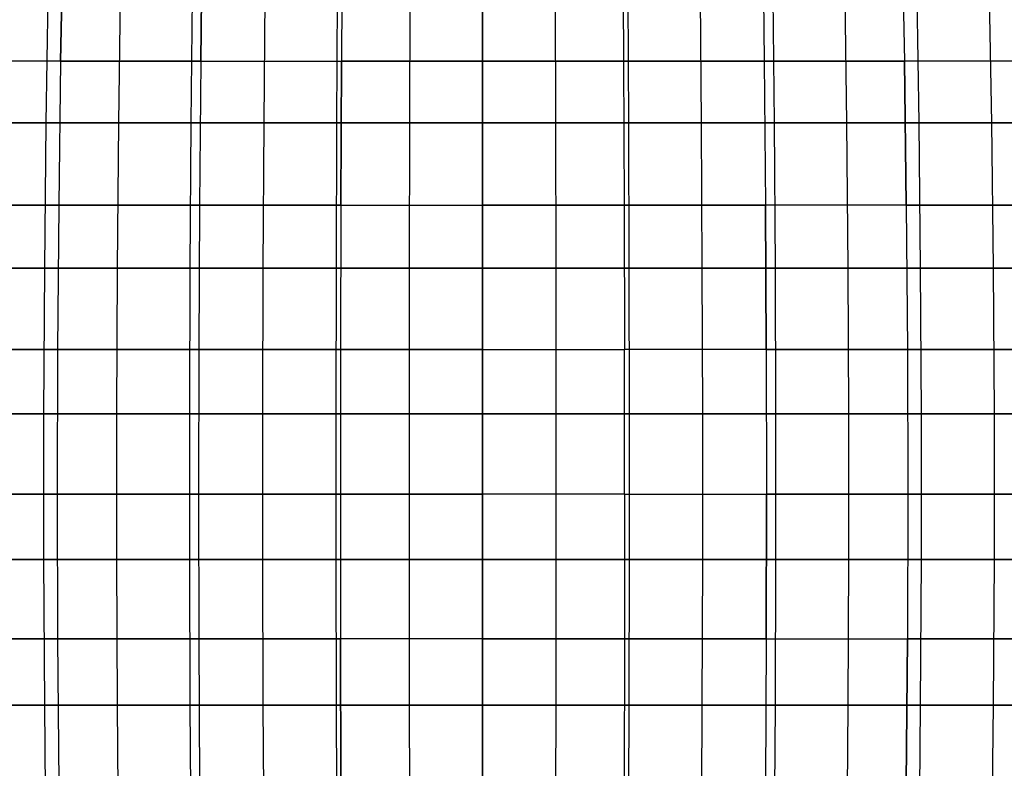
# Model space of a CAD drawing. Extents: x -125 to 125, y -143 to 0.
# Tile 107 of 241: x -8 to 9, y -88 to -75. Entities that reach past the tile are written whole.
import ezdxf

# ---------------------------------------------------------------- set-up
doc = ezdxf.new("R2010")
doc.units = 0
doc.header["$LTSCALE"] = 25.4
doc.layers.get('0').update_dxf_attribs({"linetype": 'CONTINUOUS'})

# ---------------------------------------------------------------- blocks, each defined once
blk = doc.blocks.new('NL2500026672_STL')
at = {"color": 0}
for p, q in [((-7.226, -73.067, 54.889), (-7.274, -75.535, 55.251)), ((-7.226, -73.067, 54.889), (-7.274, -75.535, 55.251)), ((-7.274, -75.535, -55.251), (-7.226, -73.067, -54.889)), ((-7.274, -75.535, -55.251), (-7.226, -73.067, -54.889)), ((-4.857, -75.535, 55.516), (-4.825, -73.067, 55.151)), ((-4.857, -75.535, 55.516), (-4.825, -73.067, 55.151)), ((-4.825, -73.067, -55.151), (-4.857, -75.535, -55.516)), ((-4.825, -73.067, -55.151), (-4.857, -75.535, -55.516)), ((-2.415, -73.067, 55.309), (-2.431, -75.535, 55.675)), ((-2.415, -73.067, -55.309), (-2.431, -75.535, -55.675)), ((-2.415, -73.067, -55.309), (-2.431, -75.535, -55.675)), ((-2.415, -73.067, 55.309), (-2.431, -75.535, 55.675)), ((0, -73.067, 55.362), (0, -75.535, 55.728)), ((0, -73.067, -55.362), (0, -75.535, -55.728)), ((0, -73.067, -55.362), (0, -75.535, -55.728)), ((0, -73.067, 55.362), (0, -75.535, 55.728)), ((2.415, -73.067, 55.309), (2.431, -75.535, 55.675)), ((2.415, -73.067, 55.309), (2.431, -75.535, 55.675)), ((2.415, -73.067, -55.309), (2.431, -75.535, -55.675)), ((2.415, -73.067, -55.309), (2.431, -75.535, -55.675)), ((4.825, -73.067, 55.151), (4.857, -75.535, 55.516)), ((4.825, -73.067, 55.151), (4.857, -75.535, 55.516)), ((4.825, -73.067, -55.151), (4.857, -75.535, -55.516)), ((4.825, -73.067, -55.151), (4.857, -75.535, -55.516)), ((7.226, -73.067, 54.889), (7.274, -75.535, 55.251)), ((7.226, -73.067, 54.889), (7.274, -75.535, 55.251)), ((7.226, -73.067, -54.889), (7.274, -75.535, -55.251)), ((7.226, -73.067, -54.889), (7.274, -75.535, -55.251)), ((-7.489, -74.103, -58.881), (-7.529, -76.597, -59.194)), ((-7.489, -74.103, -58.881), (-7.529, -76.597, -59.194)), ((-6.246, -74.103, 59.026), (-6.279, -76.597, 59.339)), ((-6.246, -74.103, 59.026), (-6.279, -76.597, 59.339)), ((-5, -74.103, -59.144), (-5.027, -76.597, -59.458)), ((-5, -74.103, -59.144), (-5.027, -76.597, -59.458)), ((-3.752, -74.103, 59.236), (-3.772, -76.597, 59.551)), ((-3.752, -74.103, 59.236), (-3.772, -76.597, 59.551)), ((-2.502, -74.103, -59.302), (-2.515, -76.597, -59.617)), ((-2.502, -74.103, -59.302), (-2.515, -76.597, -59.617)), ((-1.251, -74.103, 59.342), (-1.258, -76.597, 59.657)), ((-1.251, -74.103, 59.342), (-1.258, -76.597, 59.657)), ((0, -76.597, -59.67), (0, -74.103, -59.355)), ((0, -76.597, -59.67), (0, -74.103, -59.355)), ((1.251, -74.103, 59.342), (1.258, -76.597, 59.657)), ((1.251, -74.103, 59.342), (1.258, -76.597, 59.657)), ((2.502, -74.103, -59.302), (2.515, -76.597, -59.617)), ((2.502, -74.103, -59.302), (2.515, -76.597, -59.617)), ((3.752, -74.103, 59.236), (3.772, -76.597, 59.551)), ((3.752, -74.103, 59.236), (3.772, -76.597, 59.551)), ((5, -74.103, -59.144), (5.027, -76.597, -59.458)), ((5, -74.103, -59.144), (5.027, -76.597, -59.458)), ((6.246, -74.103, 59.026), (6.279, -76.597, 59.339)), ((6.246, -74.103, 59.026), (6.279, -76.597, 59.339)), ((7.529, -76.597, -59.194), (7.489, -74.103, -58.881)), ((7.529, -76.597, -59.194), (7.489, -74.103, -58.881)), ((8.729, -74.103, 58.71), (8.775, -76.597, 59.022)), ((8.729, -74.103, 58.71), (8.775, -76.597, 59.022)), ((-7.274, -75.535, 55.251), (-9.677, -75.535, 54.881)), ((-7.274, -75.535, 55.251), (-9.677, -75.535, 54.881)), ((-7.274, -75.535, -55.251), (-9.677, -75.535, -54.881)), ((-7.274, -75.535, -55.251), (-9.677, -75.535, -54.881)), ((-7.274, -75.535, 55.251), (-7.308, -78.016, 55.51)), ((-7.274, -75.535, 55.251), (-7.308, -78.016, 55.51)), ((-7.274, -75.535, -55.251), (-7.308, -78.016, -55.51)), ((-7.274, -75.535, -55.251), (-7.308, -78.016, -55.51)), ((-4.857, -75.535, 55.516), (-7.274, -75.535, 55.251)), ((-4.857, -75.535, 55.516), (-7.274, -75.535, 55.251)), ((-7.274, -75.535, -55.251), (-4.857, -75.535, -55.516)), ((-7.274, -75.535, -55.251), (-4.857, -75.535, -55.516)), ((-4.857, -75.535, 55.516), (-4.88, -78.016, 55.775)), ((-4.857, -75.535, 55.516), (-4.88, -78.016, 55.775)), ((-4.857, -75.535, -55.516), (-4.88, -78.016, -55.775)), ((-4.857, -75.535, -55.516), (-4.88, -78.016, -55.775)), ((-4.857, -75.535, 55.516), (-2.431, -75.535, 55.675)), ((-4.857, -75.535, 55.516), (-2.431, -75.535, 55.675)), ((-4.857, -75.535, -55.516), (-2.431, -75.535, -55.675)), ((-4.857, -75.535, -55.516), (-2.431, -75.535, -55.675)), ((-2.442, -78.016, 55.935), (-2.431, -75.535, 55.675)), ((-2.442, -78.016, 55.935), (-2.431, -75.535, 55.675)), ((-2.431, -75.535, -55.675), (-2.442, -78.016, -55.935)), ((-2.431, -75.535, -55.675), (-2.442, -78.016, -55.935)), ((0, -75.535, 55.728), (-2.431, -75.535, 55.675)), ((-2.431, -75.535, -55.675), (0, -75.535, -55.728)), ((-2.431, -75.535, -55.675), (0, -75.535, -55.728)), ((0, -75.535, 55.728), (-2.431, -75.535, 55.675)), ((2.431, -75.535, 55.675), (0, -75.535, 55.728)), ((0, -75.535, 55.728), (0, -78.016, 55.988)), ((0, -75.535, -55.728), (2.431, -75.535, -55.675)), ((0, -75.535, -55.728), (0, -78.016, -55.988)), ((0, -75.535, 55.728), (0, -78.016, 55.988)), ((2.431, -75.535, 55.675), (0, -75.535, 55.728)), ((0, -75.535, -55.728), (0, -78.016, -55.988)), ((0, -75.535, -55.728), (2.431, -75.535, -55.675)), ((4.857, -75.535, 55.516), (2.431, -75.535, 55.675)), ((2.431, -75.535, 55.675), (2.442, -78.016, 55.935)), ((4.857, -75.535, 55.516), (2.431, -75.535, 55.675)), ((2.431, -75.535, -55.675), (4.857, -75.535, -55.516)), ((2.431, -75.535, -55.675), (2.442, -78.016, -55.935)), ((2.431, -75.535, 55.675), (2.442, -78.016, 55.935)), ((2.431, -75.535, -55.675), (4.857, -75.535, -55.516)), ((2.431, -75.535, -55.675), (2.442, -78.016, -55.935)), ((7.274, -75.535, 55.251), (4.857, -75.535, 55.516)), ((4.857, -75.535, 55.516), (4.88, -78.016, 55.775)), ((7.274, -75.535, 55.251), (4.857, -75.535, 55.516)), ((4.857, -75.535, 55.516), (4.88, -78.016, 55.775)), ((4.857, -75.535, -55.516), (7.274, -75.535, -55.251)), ((4.857, -75.535, -55.516), (4.88, -78.016, -55.775)), ((4.857, -75.535, -55.516), (7.274, -75.535, -55.251)), ((4.857, -75.535, -55.516), (4.88, -78.016, -55.775)), ((9.677, -75.535, 54.881), (7.274, -75.535, 55.251)), ((7.274, -75.535, 55.251), (7.308, -78.016, 55.51)), ((9.677, -75.535, 54.881), (7.274, -75.535, 55.251)), ((7.274, -75.535, 55.251), (7.308, -78.016, 55.51)), ((9.677, -75.535, -54.881), (7.274, -75.535, -55.251)), ((7.308, -78.016, -55.51), (7.274, -75.535, -55.251)), ((9.677, -75.535, -54.881), (7.274, -75.535, -55.251)), ((7.308, -78.016, -55.51), (7.274, -75.535, -55.251)), ((-7.529, -76.597, -59.194), (-10.017, -76.597, -58.824)), ((-7.529, -76.597, -59.194), (-10.017, -76.597, -58.824)), ((-8.775, -76.597, 59.022), (-6.279, -76.597, 59.339)), ((-8.775, -76.597, 59.022), (-6.279, -76.597, 59.339)), ((-7.529, -76.597, -59.194), (-7.555, -79.101, -59.403)), ((-7.529, -76.597, -59.194), (-7.555, -79.101, -59.403)), ((-5.027, -76.597, -59.458), (-7.529, -76.597, -59.194)), ((-5.027, -76.597, -59.458), (-7.529, -76.597, -59.194)), ((-6.279, -76.597, 59.339), (-6.301, -79.101, 59.549)), ((-6.279, -76.597, 59.339), (-6.301, -79.101, 59.549)), ((-6.279, -76.597, 59.339), (-3.772, -76.597, 59.551)), ((-6.279, -76.597, 59.339), (-3.772, -76.597, 59.551)), ((-5.027, -76.597, -59.458), (-5.044, -79.101, -59.668)), ((-5.027, -76.597, -59.458), (-5.044, -79.101, -59.668)), ((-2.515, -76.597, -59.617), (-5.027, -76.597, -59.458)), ((-2.515, -76.597, -59.617), (-5.027, -76.597, -59.458)), ((-3.772, -76.597, 59.551), (-3.785, -79.101, 59.761)), ((-3.772, -76.597, 59.551), (-3.785, -79.101, 59.761)), ((-3.772, -76.597, 59.551), (-1.258, -76.597, 59.657)), ((-3.772, -76.597, 59.551), (-1.258, -76.597, 59.657)), ((-2.515, -76.597, -59.617), (-2.524, -79.101, -59.828)), ((-2.515, -76.597, -59.617), (-2.524, -79.101, -59.828)), ((0, -76.597, -59.67), (-2.515, -76.597, -59.617)), ((0, -76.597, -59.67), (-2.515, -76.597, -59.617)), ((-1.258, -76.597, 59.657), (-1.262, -79.101, 59.868)), ((-1.258, -76.597, 59.657), (-1.262, -79.101, 59.868)), ((-1.258, -76.597, 59.657), (1.258, -76.597, 59.657)), ((-1.258, -76.597, 59.657), (1.258, -76.597, 59.657)), ((2.515, -76.597, -59.617), (0, -76.597, -59.67)), ((2.515, -76.597, -59.617), (0, -76.597, -59.67)), ((0, -79.101, -59.881), (0, -76.597, -59.67)), ((0, -79.101, -59.881), (0, -76.597, -59.67)), ((1.258, -76.597, 59.657), (3.772, -76.597, 59.551)), ((1.258, -76.597, 59.657), (3.772, -76.597, 59.551)), ((1.258, -76.597, 59.657), (1.262, -79.101, 59.868)), ((1.258, -76.597, 59.657), (1.262, -79.101, 59.868)), ((2.515, -76.597, -59.617), (2.524, -79.101, -59.828)), ((5.027, -76.597, -59.458), (2.515, -76.597, -59.617)), ((5.027, -76.597, -59.458), (2.515, -76.597, -59.617)), ((2.515, -76.597, -59.617), (2.524, -79.101, -59.828)), ((3.772, -76.597, 59.551), (6.279, -76.597, 59.339)), ((3.772, -76.597, 59.551), (6.279, -76.597, 59.339)), ((3.772, -76.597, 59.551), (3.785, -79.101, 59.761)), ((3.772, -76.597, 59.551), (3.785, -79.101, 59.761)), ((5.027, -76.597, -59.458), (5.044, -79.101, -59.668)), ((7.529, -76.597, -59.194), (5.027, -76.597, -59.458)), ((7.529, -76.597, -59.194), (5.027, -76.597, -59.458)), ((5.027, -76.597, -59.458), (5.044, -79.101, -59.668)), ((6.279, -76.597, 59.339), (8.775, -76.597, 59.022)), ((6.279, -76.597, 59.339), (8.775, -76.597, 59.022)), ((6.279, -76.597, 59.339), (6.301, -79.101, 59.549)), ((6.279, -76.597, 59.339), (6.301, -79.101, 59.549)), ((10.017, -76.597, -58.824), (7.529, -76.597, -59.194)), ((10.017, -76.597, -58.824), (7.529, -76.597, -59.194)), ((7.555, -79.101, -59.403), (7.529, -76.597, -59.194)), ((7.555, -79.101, -59.403), (7.529, -76.597, -59.194)), ((8.775, -76.597, 59.022), (11.255, -76.597, 58.599)), ((8.775, -76.597, 59.022), (11.255, -76.597, 58.599)), ((8.775, -76.597, 59.022), (8.806, -79.101, 59.23)), ((8.775, -76.597, 59.022), (8.806, -79.101, 59.23)), ((-7.308, -78.016, 55.51), (-9.722, -78.016, 55.138)), ((-7.308, -78.016, 55.51), (-9.722, -78.016, 55.138)), ((-9.722, -78.016, -55.138), (-7.308, -78.016, -55.51)), ((-9.722, -78.016, -55.138), (-7.308, -78.016, -55.51)), ((-7.308, -78.016, 55.51), (-7.328, -80.506, 55.664)), ((-7.308, -78.016, 55.51), (-7.328, -80.506, 55.664)), ((-7.308, -78.016, -55.51), (-7.328, -80.506, -55.664)), ((-7.308, -78.016, -55.51), (-7.328, -80.506, -55.664)), ((-4.88, -78.016, 55.775), (-7.308, -78.016, 55.51)), ((-4.88, -78.016, 55.775), (-7.308, -78.016, 55.51)), ((-7.308, -78.016, -55.51), (-4.88, -78.016, -55.775)), ((-7.308, -78.016, -55.51), (-4.88, -78.016, -55.775)), ((-4.88, -78.016, 55.775), (-4.893, -80.506, 55.931)), ((-4.88, -78.016, 55.775), (-4.893, -80.506, 55.931)), ((-4.88, -78.016, -55.775), (-4.893, -80.506, -55.931)), ((-4.88, -78.016, -55.775), (-4.893, -80.506, -55.931)), ((-2.442, -78.016, 55.935), (-4.88, -78.016, 55.775)), ((-2.442, -78.016, 55.935), (-4.88, -78.016, 55.775)), ((-4.88, -78.016, -55.775), (-2.442, -78.016, -55.935)), ((-4.88, -78.016, -55.775), (-2.442, -78.016, -55.935)), ((-2.442, -78.016, 55.935), (-2.449, -80.506, 56.091)), ((-2.442, -78.016, 55.935), (-2.449, -80.506, 56.091)), ((-2.442, -78.016, -55.935), (-2.449, -80.506, -56.091)), ((-2.442, -78.016, -55.935), (-2.449, -80.506, -56.091)), ((-2.442, -78.016, 55.935), (0, -78.016, 55.988)), ((-2.442, -78.016, 55.935), (0, -78.016, 55.988)), ((-2.442, -78.016, -55.935), (0, -78.016, -55.988)), ((-2.442, -78.016, -55.935), (0, -78.016, -55.988)), ((0, -80.506, 56.144), (0, -78.016, 55.988)), ((2.442, -78.016, 55.935), (0, -78.016, 55.988)), ((0, -80.506, 56.144), (0, -78.016, 55.988)), ((0, -78.016, -55.988), (2.442, -78.016, -55.935)), ((0, -78.016, -55.988), (0, -80.506, -56.144)), ((2.442, -78.016, 55.935), (0, -78.016, 55.988)), ((0, -78.016, -55.988), (2.442, -78.016, -55.935)), ((0, -78.016, -55.988), (0, -80.506, -56.144)), ((4.88, -78.016, 55.775), (2.442, -78.016, 55.935)), ((2.442, -78.016, 55.935), (2.449, -80.506, 56.091)), ((2.442, -78.016, -55.935), (4.88, -78.016, -55.775)), ((2.442, -78.016, -55.935), (2.449, -80.506, -56.091)), ((2.442, -78.016, -55.935), (4.88, -78.016, -55.775)), ((2.442, -78.016, -55.935), (2.449, -80.506, -56.091)), ((2.442, -78.016, 55.935), (2.449, -80.506, 56.091)), ((4.88, -78.016, 55.775), (2.442, -78.016, 55.935)), ((7.308, -78.016, 55.51), (4.88, -78.016, 55.775)), ((4.88, -78.016, 55.775), (4.893, -80.506, 55.931)), ((7.308, -78.016, 55.51), (4.88, -78.016, 55.775)), ((7.308, -78.016, -55.51), (4.88, -78.016, -55.775)), ((4.893, -80.506, -55.931), (4.88, -78.016, -55.775)), ((7.308, -78.016, -55.51), (4.88, -78.016, -55.775)), ((4.893, -80.506, -55.931), (4.88, -78.016, -55.775)), ((4.88, -78.016, 55.775), (4.893, -80.506, 55.931)), ((9.722, -78.016, 55.138), (7.308, -78.016, 55.51)), ((7.308, -78.016, 55.51), (7.328, -80.506, 55.664)), ((9.722, -78.016, 55.138), (7.308, -78.016, 55.51)), ((7.308, -78.016, 55.51), (7.328, -80.506, 55.664)), ((7.308, -78.016, -55.51), (9.722, -78.016, -55.138)), ((7.308, -78.016, -55.51), (7.328, -80.506, -55.664)), ((7.308, -78.016, -55.51), (9.722, -78.016, -55.138)), ((7.308, -78.016, -55.51), (7.328, -80.506, -55.664)), ((-7.555, -79.101, -59.403), (-10.053, -79.101, -59.031)), ((-7.555, -79.101, -59.403), (-10.053, -79.101, -59.031)), ((-8.806, -79.101, 59.23), (-6.301, -79.101, 59.549)), ((-8.806, -79.101, 59.23), (-6.301, -79.101, 59.549)), ((-7.555, -79.101, -59.403), (-7.569, -81.612, -59.507)), ((-7.555, -79.101, -59.403), (-7.569, -81.612, -59.507)), ((-5.044, -79.101, -59.668), (-7.555, -79.101, -59.403)), ((-5.044, -79.101, -59.668), (-7.555, -79.101, -59.403)), ((-6.301, -79.101, 59.549), (-6.312, -81.612, 59.654)), ((-6.301, -79.101, 59.549), (-6.312, -81.612, 59.654)), ((-6.301, -79.101, 59.549), (-3.785, -79.101, 59.761)), ((-6.301, -79.101, 59.549), (-3.785, -79.101, 59.761)), ((-5.044, -79.101, -59.668), (-5.053, -81.612, -59.773)), ((-5.044, -79.101, -59.668), (-5.053, -81.612, -59.773)), ((-2.524, -79.101, -59.828), (-5.044, -79.101, -59.668)), ((-2.524, -79.101, -59.828), (-5.044, -79.101, -59.668)), ((-3.785, -79.101, 59.761), (-3.792, -81.612, 59.867)), ((-3.785, -79.101, 59.761), (-3.792, -81.612, 59.867)), ((-3.785, -79.101, 59.761), (-1.262, -79.101, 59.868)), ((-3.785, -79.101, 59.761), (-1.262, -79.101, 59.868)), ((-2.524, -79.101, -59.828), (-2.529, -81.612, -59.933)), ((-2.524, -79.101, -59.828), (-2.529, -81.612, -59.933)), ((0, -79.101, -59.881), (-2.524, -79.101, -59.828)), ((0, -79.101, -59.881), (-2.524, -79.101, -59.828)), ((-1.262, -79.101, 59.868), (-1.265, -81.612, 59.973)), ((-1.262, -79.101, 59.868), (-1.265, -81.612, 59.973)), ((-1.262, -79.101, 59.868), (1.262, -79.101, 59.868)), ((-1.262, -79.101, 59.868), (1.262, -79.101, 59.868)), ((2.524, -79.101, -59.828), (0, -79.101, -59.881)), ((2.524, -79.101, -59.828), (0, -79.101, -59.881)), ((0, -81.612, -59.987), (0, -79.101, -59.881)), ((0, -81.612, -59.987), (0, -79.101, -59.881)), ((1.262, -79.101, 59.868), (3.785, -79.101, 59.761)), ((1.262, -79.101, 59.868), (3.785, -79.101, 59.761)), ((1.262, -79.101, 59.868), (1.265, -81.612, 59.973)), ((1.262, -79.101, 59.868), (1.265, -81.612, 59.973)), ((2.524, -79.101, -59.828), (2.529, -81.612, -59.933)), ((5.044, -79.101, -59.668), (2.524, -79.101, -59.828)), ((5.044, -79.101, -59.668), (2.524, -79.101, -59.828)), ((2.524, -79.101, -59.828), (2.529, -81.612, -59.933)), ((3.785, -79.101, 59.761), (6.301, -79.101, 59.549)), ((3.785, -79.101, 59.761), (6.301, -79.101, 59.549)), ((3.785, -79.101, 59.761), (3.792, -81.612, 59.867)), ((3.785, -79.101, 59.761), (3.792, -81.612, 59.867)), ((5.044, -79.101, -59.668), (5.053, -81.612, -59.773)), ((7.555, -79.101, -59.403), (5.044, -79.101, -59.668)), ((7.555, -79.101, -59.403), (5.044, -79.101, -59.668)), ((5.044, -79.101, -59.668), (5.053, -81.612, -59.773)), ((6.301, -79.101, 59.549), (8.806, -79.101, 59.23)), ((6.301, -79.101, 59.549), (8.806, -79.101, 59.23)), ((6.301, -79.101, 59.549), (6.312, -81.612, 59.654)), ((6.301, -79.101, 59.549), (6.312, -81.612, 59.654)), ((10.053, -79.101, -59.031), (7.555, -79.101, -59.403)), ((10.053, -79.101, -59.031), (7.555, -79.101, -59.403)), ((7.569, -81.612, -59.507), (7.555, -79.101, -59.403)), ((7.569, -81.612, -59.507), (7.555, -79.101, -59.403)), ((8.806, -79.101, 59.23), (11.295, -79.101, 58.806)), ((8.806, -79.101, 59.23), (11.295, -79.101, 58.806)), ((8.806, -79.101, 59.23), (8.821, -81.612, 59.335)), ((8.806, -79.101, 59.23), (8.821, -81.612, 59.335)), ((-7.328, -80.506, 55.664), (-9.749, -80.506, 55.291)), ((-9.749, -80.506, -55.291), (-7.328, -80.506, -55.664)), ((-9.749, -80.506, -55.291), (-7.328, -80.506, -55.664)), ((-7.328, -80.506, 55.664), (-9.749, -80.506, 55.291)), ((-7.328, -80.506, 55.664), (-7.335, -83, 55.714)), ((-7.328, -80.506, -55.664), (-7.335, -83, -55.714)), ((-7.328, -80.506, -55.664), (-7.335, -83, -55.714)), ((-7.328, -80.506, 55.664), (-7.335, -83, 55.714)), ((-4.893, -80.506, 55.931), (-7.328, -80.506, 55.664)), ((-4.893, -80.506, 55.931), (-7.328, -80.506, 55.664)), ((-7.328, -80.506, -55.664), (-4.893, -80.506, -55.931)), ((-7.328, -80.506, -55.664), (-4.893, -80.506, -55.931)), ((-4.893, -80.506, 55.931), (-4.898, -83, 55.981)), ((-4.893, -80.506, 55.931), (-4.898, -83, 55.981)), ((-4.893, -80.506, -55.931), (-4.898, -83, -55.981)), ((-4.893, -80.506, -55.931), (-4.898, -83, -55.981)), ((-2.449, -80.506, 56.091), (-4.893, -80.506, 55.931)), ((-2.449, -80.506, 56.091), (-4.893, -80.506, 55.931)), ((-4.893, -80.506, -55.931), (-2.449, -80.506, -56.091)), ((-4.893, -80.506, -55.931), (-2.449, -80.506, -56.091)), ((-2.449, -80.506, 56.091), (-2.451, -83, 56.141)), ((-2.449, -80.506, 56.091), (-2.451, -83, 56.141)), ((-2.449, -80.506, -56.091), (-2.451, -83, -56.141)), ((-2.449, -80.506, -56.091), (-2.451, -83, -56.141)), ((0, -80.506, 56.144), (-2.449, -80.506, 56.091)), ((0, -80.506, 56.144), (-2.449, -80.506, 56.091)), ((-2.449, -80.506, -56.091), (0, -80.506, -56.144)), ((-2.449, -80.506, -56.091), (0, -80.506, -56.144)), ((0, -80.506, 56.144), (0, -83, 56.195)), ((0, -80.506, 56.144), (2.449, -80.506, 56.091)), ((0, -80.506, 56.144), (2.449, -80.506, 56.091)), ((0, -80.506, 56.144), (0, -83, 56.195)), ((0, -80.506, -56.144), (2.449, -80.506, -56.091)), ((0, -80.506, -56.144), (0, -83, -56.195)), ((0, -80.506, -56.144), (2.449, -80.506, -56.091)), ((0, -80.506, -56.144), (0, -83, -56.195)), ((2.451, -83, 56.141), (2.449, -80.506, 56.091)), ((4.893, -80.506, 55.931), (2.449, -80.506, 56.091)), ((2.451, -83, 56.141), (2.449, -80.506, 56.091)), ((4.893, -80.506, -55.931), (2.449, -80.506, -56.091)), ((2.451, -83, -56.141), (2.449, -80.506, -56.091)), ((4.893, -80.506, -55.931), (2.449, -80.506, -56.091)), ((2.451, -83, -56.141), (2.449, -80.506, -56.091)), ((4.893, -80.506, 55.931), (2.449, -80.506, 56.091)), ((7.328, -80.506, 55.664), (4.893, -80.506, 55.931)), ((4.893, -80.506, 55.931), (4.898, -83, 55.981)), ((4.893, -80.506, -55.931), (7.328, -80.506, -55.664)), ((4.893, -80.506, -55.931), (4.898, -83, -55.981)), ((4.893, -80.506, -55.931), (7.328, -80.506, -55.664)), ((4.893, -80.506, -55.931), (4.898, -83, -55.981)), ((4.893, -80.506, 55.931), (4.898, -83, 55.981)), ((7.328, -80.506, 55.664), (4.893, -80.506, 55.931)), ((9.749, -80.506, 55.291), (7.328, -80.506, 55.664)), ((7.328, -80.506, 55.664), (7.335, -83, 55.714)), ((9.749, -80.506, 55.291), (7.328, -80.506, 55.664)), ((7.328, -80.506, -55.664), (9.749, -80.506, -55.291)), ((7.328, -80.506, -55.664), (7.335, -83, -55.714)), ((7.328, -80.506, -55.664), (7.335, -83, -55.714)), ((7.328, -80.506, -55.664), (9.749, -80.506, -55.291)), ((7.328, -80.506, 55.664), (7.335, -83, 55.714)), ((-7.569, -81.612, -59.507), (-10.07, -81.612, -59.135)), ((-7.569, -81.612, -59.507), (-10.07, -81.612, -59.135)), ((-8.821, -81.612, 59.335), (-6.312, -81.612, 59.654)), ((-8.821, -81.612, 59.335), (-6.312, -81.612, 59.654)), ((-5.053, -81.612, -59.773), (-7.569, -81.612, -59.507)), ((-7.569, -81.612, -59.507), (-7.569, -84.125, -59.508)), ((-5.053, -81.612, -59.773), (-7.569, -81.612, -59.507)), ((-7.569, -81.612, -59.507), (-7.569, -84.125, -59.508)), ((-6.312, -81.612, 59.654), (-3.792, -81.612, 59.867)), ((-6.312, -81.612, 59.654), (-3.792, -81.612, 59.867)), ((-6.312, -81.612, 59.654), (-6.312, -84.125, 59.654)), ((-6.312, -81.612, 59.654), (-6.312, -84.125, 59.654)), ((-2.529, -81.612, -59.933), (-5.053, -81.612, -59.773)), ((-5.053, -81.612, -59.773), (-5.053, -84.125, -59.774)), ((-2.529, -81.612, -59.933), (-5.053, -81.612, -59.773)), ((-5.053, -81.612, -59.773), (-5.053, -84.125, -59.774)), ((-3.792, -81.612, 59.867), (-1.265, -81.612, 59.973)), ((-3.792, -81.612, 59.867), (-1.265, -81.612, 59.973)), ((-3.792, -81.612, 59.867), (-3.792, -84.125, 59.867)), ((-3.792, -81.612, 59.867), (-3.792, -84.125, 59.867)), ((-2.529, -81.612, -59.933), (-2.529, -84.125, -59.934)), ((0, -81.612, -59.987), (-2.529, -81.612, -59.933)), ((0, -81.612, -59.987), (-2.529, -81.612, -59.933)), ((-2.529, -81.612, -59.933), (-2.529, -84.125, -59.934)), ((-1.265, -81.612, 59.973), (1.265, -81.612, 59.973)), ((-1.265, -81.612, 59.973), (1.265, -81.612, 59.973)), ((-1.265, -81.612, 59.973), (-1.265, -84.125, 59.974)), ((-1.265, -81.612, 59.973), (-1.265, -84.125, 59.974)), ((2.529, -81.612, -59.933), (0, -81.612, -59.987)), ((2.529, -81.612, -59.933), (0, -81.612, -59.987)), ((0, -84.125, -59.987), (0, -81.612, -59.987)), ((0, -84.125, -59.987), (0, -81.612, -59.987)), ((1.265, -81.612, 59.973), (3.792, -81.612, 59.867)), ((1.265, -81.612, 59.973), (3.792, -81.612, 59.867)), ((1.265, -81.612, 59.973), (1.265, -84.125, 59.974)), ((1.265, -81.612, 59.973), (1.265, -84.125, 59.974)), ((2.529, -81.612, -59.933), (2.529, -84.125, -59.934)), ((5.053, -81.612, -59.773), (2.529, -81.612, -59.933)), ((5.053, -81.612, -59.773), (2.529, -81.612, -59.933)), ((2.529, -81.612, -59.933), (2.529, -84.125, -59.934)), ((3.792, -81.612, 59.867), (6.312, -81.612, 59.654)), ((3.792, -81.612, 59.867), (6.312, -81.612, 59.654)), ((3.792, -81.612, 59.867), (3.792, -84.125, 59.867)), ((3.792, -81.612, 59.867), (3.792, -84.125, 59.867)), ((5.053, -81.612, -59.773), (5.053, -84.125, -59.774)), ((7.569, -81.612, -59.507), (5.053, -81.612, -59.773)), ((7.569, -81.612, -59.507), (5.053, -81.612, -59.773)), ((5.053, -81.612, -59.773), (5.053, -84.125, -59.774)), ((6.312, -81.612, 59.654), (8.821, -81.612, 59.335)), ((6.312, -81.612, 59.654), (8.821, -81.612, 59.335)), ((6.312, -81.612, 59.654), (6.312, -84.125, 59.654)), ((6.312, -81.612, 59.654), (6.312, -84.125, 59.654)), ((10.07, -81.612, -59.135), (7.569, -81.612, -59.507)), ((10.07, -81.612, -59.135), (7.569, -81.612, -59.507)), ((7.569, -84.125, -59.508), (7.569, -81.612, -59.507)), ((7.569, -84.125, -59.508), (7.569, -81.612, -59.507)), ((8.821, -81.612, 59.335), (11.315, -81.612, 58.91)), ((8.821, -81.612, 59.335), (11.315, -81.612, 58.91)), ((8.821, -81.612, 59.335), (8.821, -84.125, 59.335)), ((8.821, -81.612, 59.335), (8.821, -84.125, 59.335)), ((-7.335, -83, 55.714), (-9.758, -83, 55.341)), ((-9.758, -83, -55.341), (-7.335, -83, -55.714)), ((-9.758, -83, -55.341), (-7.335, -83, -55.714)), ((-7.335, -83, 55.714), (-9.758, -83, 55.341)), ((-4.898, -83, 55.981), (-7.335, -83, 55.714)), ((-7.335, -83, 55.714), (-7.328, -85.494, 55.659)), ((-7.335, -83, -55.714), (-4.898, -83, -55.981)), ((-7.335, -83, -55.714), (-7.328, -85.494, -55.659)), ((-7.335, -83, 55.714), (-7.328, -85.494, 55.659)), ((-4.898, -83, 55.981), (-7.335, -83, 55.714)), ((-7.335, -83, -55.714), (-7.328, -85.494, -55.659)), ((-7.335, -83, -55.714), (-4.898, -83, -55.981)), ((-2.451, -83, 56.141), (-4.898, -83, 55.981)), ((-4.898, -83, 55.981), (-4.893, -85.494, 55.926)), ((-2.451, -83, 56.141), (-4.898, -83, 55.981)), ((-4.898, -83, -55.981), (-2.451, -83, -56.141)), ((-4.898, -83, -55.981), (-4.893, -85.494, -55.926)), ((-4.898, -83, 55.981), (-4.893, -85.494, 55.926)), ((-4.898, -83, -55.981), (-2.451, -83, -56.141)), ((-4.898, -83, -55.981), (-4.893, -85.494, -55.926)), ((0, -83, 56.195), (-2.451, -83, 56.141)), ((-2.451, -83, 56.141), (-2.449, -85.494, 56.086)), ((0, -83, 56.195), (-2.451, -83, 56.141)), ((-2.451, -83, 56.141), (-2.449, -85.494, 56.086)), ((-2.451, -83, -56.141), (0, -83, -56.195)), ((-2.451, -83, -56.141), (-2.449, -85.494, -56.086)), ((-2.451, -83, -56.141), (0, -83, -56.195)), ((-2.451, -83, -56.141), (-2.449, -85.494, -56.086)), ((2.451, -83, 56.141), (0, -83, 56.195)), ((0, -83, 56.195), (0, -85.494, 56.139)), ((2.451, -83, 56.141), (0, -83, 56.195)), ((0, -83, 56.195), (0, -85.494, 56.139)), ((2.451, -83, -56.141), (0, -83, -56.195)), ((0, -85.494, -56.139), (0, -83, -56.195)), ((2.451, -83, -56.141), (0, -83, -56.195)), ((0, -85.494, -56.139), (0, -83, -56.195)), ((2.451, -83, 56.141), (2.449, -85.494, 56.086)), ((2.451, -83, 56.141), (2.449, -85.494, 56.086)), ((2.451, -83, -56.141), (2.449, -85.494, -56.086)), ((2.451, -83, -56.141), (2.449, -85.494, -56.086)), ((2.451, -83, 56.141), (4.898, -83, 55.981)), ((2.451, -83, 56.141), (4.898, -83, 55.981)), ((2.451, -83, -56.141), (4.898, -83, -55.981)), ((2.451, -83, -56.141), (4.898, -83, -55.981)), ((4.893, -85.494, 55.926), (4.898, -83, 55.981)), ((4.893, -85.494, 55.926), (4.898, -83, 55.981)), ((4.898, -83, -55.981), (4.893, -85.494, -55.926)), ((4.898, -83, -55.981), (4.893, -85.494, -55.926)), ((7.335, -83, 55.714), (4.898, -83, 55.981)), ((4.898, -83, -55.981), (7.335, -83, -55.714)), ((4.898, -83, -55.981), (7.335, -83, -55.714)), ((7.335, -83, 55.714), (4.898, -83, 55.981)), ((7.335, -83, 55.714), (7.328, -85.494, 55.659)), ((7.335, -83, -55.714), (7.328, -85.494, -55.659)), ((7.335, -83, -55.714), (7.328, -85.494, -55.659)), ((7.335, -83, 55.714), (7.328, -85.494, 55.659)), ((9.758, -83, 55.341), (7.335, -83, 55.714)), ((7.335, -83, -55.714), (9.758, -83, -55.341)), ((7.335, -83, -55.714), (9.758, -83, -55.341)), ((9.758, -83, 55.341), (7.335, -83, 55.714)), ((-7.569, -84.125, -59.508), (-10.07, -84.125, -59.136)), ((-7.569, -84.125, -59.508), (-10.07, -84.125, -59.136)), ((-8.821, -84.125, 59.335), (-6.312, -84.125, 59.654)), ((-8.821, -84.125, 59.335), (-6.312, -84.125, 59.654)), ((-5.053, -84.125, -59.774), (-7.569, -84.125, -59.508)), ((-7.569, -84.125, -59.508), (-7.555, -86.636, -59.404)), ((-5.053, -84.125, -59.774), (-7.569, -84.125, -59.508)), ((-7.569, -84.125, -59.508), (-7.555, -86.636, -59.404)), ((-6.312, -84.125, 59.654), (-3.792, -84.125, 59.867)), ((-6.312, -84.125, 59.654), (-3.792, -84.125, 59.867)), ((-6.312, -84.125, 59.654), (-6.301, -86.636, 59.55)), ((-6.312, -84.125, 59.654), (-6.301, -86.636, 59.55)), ((-2.529, -84.125, -59.934), (-5.053, -84.125, -59.774)), ((-5.053, -84.125, -59.774), (-5.044, -86.636, -59.669)), ((-2.529, -84.125, -59.934), (-5.053, -84.125, -59.774)), ((-5.053, -84.125, -59.774), (-5.044, -86.636, -59.669)), ((-3.792, -84.125, 59.867), (-1.265, -84.125, 59.974)), ((-3.792, -84.125, 59.867), (-1.265, -84.125, 59.974)), ((-3.792, -84.125, 59.867), (-3.785, -86.636, 59.762)), ((-3.792, -84.125, 59.867), (-3.785, -86.636, 59.762)), ((-2.529, -84.125, -59.934), (-2.524, -86.636, -59.829)), ((0, -84.125, -59.987), (-2.529, -84.125, -59.934)), ((0, -84.125, -59.987), (-2.529, -84.125, -59.934)), ((-2.529, -84.125, -59.934), (-2.524, -86.636, -59.829)), ((-1.265, -84.125, 59.974), (1.265, -84.125, 59.974)), ((-1.265, -84.125, 59.974), (1.265, -84.125, 59.974)), ((-1.265, -84.125, 59.974), (-1.262, -86.636, 59.869)), ((-1.265, -84.125, 59.974), (-1.262, -86.636, 59.869)), ((2.529, -84.125, -59.934), (0, -84.125, -59.987)), ((2.529, -84.125, -59.934), (0, -84.125, -59.987)), ((0, -86.636, -59.882), (0, -84.125, -59.987)), ((0, -86.636, -59.882), (0, -84.125, -59.987)), ((1.265, -84.125, 59.974), (1.262, -86.636, 59.869)), ((1.265, -84.125, 59.974), (1.262, -86.636, 59.869)), ((1.265, -84.125, 59.974), (3.792, -84.125, 59.867)), ((1.265, -84.125, 59.974), (3.792, -84.125, 59.867)), ((2.529, -84.125, -59.934), (2.524, -86.636, -59.829)), ((2.529, -84.125, -59.934), (2.524, -86.636, -59.829)), ((5.053, -84.125, -59.774), (2.529, -84.125, -59.934)), ((5.053, -84.125, -59.774), (2.529, -84.125, -59.934)), ((3.792, -84.125, 59.867), (3.785, -86.636, 59.762)), ((3.792, -84.125, 59.867), (3.785, -86.636, 59.762)), ((3.792, -84.125, 59.867), (6.312, -84.125, 59.654)), ((3.792, -84.125, 59.867), (6.312, -84.125, 59.654)), ((5.053, -84.125, -59.774), (5.044, -86.636, -59.669)), ((5.053, -84.125, -59.774), (5.044, -86.636, -59.669)), ((7.569, -84.125, -59.508), (5.053, -84.125, -59.774)), ((7.569, -84.125, -59.508), (5.053, -84.125, -59.774)), ((6.312, -84.125, 59.654), (6.301, -86.636, 59.55)), ((6.312, -84.125, 59.654), (6.301, -86.636, 59.55)), ((6.312, -84.125, 59.654), (8.821, -84.125, 59.335)), ((6.312, -84.125, 59.654), (8.821, -84.125, 59.335)), ((7.555, -86.636, -59.404), (7.569, -84.125, -59.508)), ((7.555, -86.636, -59.404), (7.569, -84.125, -59.508)), ((10.07, -84.125, -59.136), (7.569, -84.125, -59.508)), ((10.07, -84.125, -59.136), (7.569, -84.125, -59.508)), ((8.821, -84.125, 59.335), (8.806, -86.636, 59.231)), ((8.821, -84.125, 59.335), (8.806, -86.636, 59.231)), ((8.821, -84.125, 59.335), (11.315, -84.125, 58.91)), ((8.821, -84.125, 59.335), (11.315, -84.125, 58.91)), ((-7.328, -85.494, 55.659), (-9.749, -85.494, 55.287)), ((-7.328, -85.494, 55.659), (-9.749, -85.494, 55.287)), ((-9.749, -85.494, -55.287), (-7.328, -85.494, -55.659)), ((-9.749, -85.494, -55.287), (-7.328, -85.494, -55.659)), ((-7.328, -85.494, 55.659), (-7.307, -87.984, 55.5)), ((-7.328, -85.494, 55.659), (-7.307, -87.984, 55.5)), ((-4.893, -85.494, 55.926), (-7.328, -85.494, 55.659)), ((-7.328, -85.494, -55.659), (-4.893, -85.494, -55.926)), ((-7.328, -85.494, -55.659), (-7.307, -87.984, -55.5)), ((-4.893, -85.494, 55.926), (-7.328, -85.494, 55.659)), ((-7.328, -85.494, -55.659), (-4.893, -85.494, -55.926)), ((-7.328, -85.494, -55.659), (-7.307, -87.984, -55.5)), ((-2.449, -85.494, 56.086), (-4.893, -85.494, 55.926)), ((-4.893, -85.494, 55.926), (-4.879, -87.984, 55.766)), ((-4.893, -85.494, -55.926), (-2.449, -85.494, -56.086)), ((-4.893, -85.494, -55.926), (-4.879, -87.984, -55.766)), ((-4.893, -85.494, -55.926), (-2.449, -85.494, -56.086)), ((-4.893, -85.494, -55.926), (-4.879, -87.984, -55.766)), ((-4.893, -85.494, 55.926), (-4.879, -87.984, 55.766)), ((-2.449, -85.494, 56.086), (-4.893, -85.494, 55.926)), ((0, -85.494, 56.139), (-2.449, -85.494, 56.086)), ((-2.449, -85.494, 56.086), (-2.442, -87.984, 55.926)), ((0, -85.494, 56.139), (-2.449, -85.494, 56.086)), ((0, -85.494, -56.139), (-2.449, -85.494, -56.086)), ((-2.442, -87.984, -55.926), (-2.449, -85.494, -56.086)), ((0, -85.494, -56.139), (-2.449, -85.494, -56.086)), ((-2.442, -87.984, -55.926), (-2.449, -85.494, -56.086)), ((-2.449, -85.494, 56.086), (-2.442, -87.984, 55.926)), ((2.449, -85.494, 56.086), (0, -85.494, 56.139)), ((0, -85.494, 56.139), (0, -87.984, 55.979)), ((2.449, -85.494, 56.086), (0, -85.494, 56.139)), ((0, -85.494, 56.139), (0, -87.984, 55.979)), ((0, -85.494, -56.139), (2.449, -85.494, -56.086)), ((0, -85.494, -56.139), (0, -87.984, -55.979)), ((0, -85.494, -56.139), (2.449, -85.494, -56.086)), ((0, -85.494, -56.139), (0, -87.984, -55.979)), ((2.449, -85.494, 56.086), (2.442, -87.984, 55.926)), ((2.449, -85.494, 56.086), (2.442, -87.984, 55.926)), ((2.449, -85.494, -56.086), (2.442, -87.984, -55.926)), ((2.449, -85.494, -56.086), (2.442, -87.984, -55.926)), ((4.893, -85.494, 55.926), (2.449, -85.494, 56.086)), ((4.893, -85.494, 55.926), (2.449, -85.494, 56.086)), ((2.449, -85.494, -56.086), (4.893, -85.494, -55.926)), ((2.449, -85.494, -56.086), (4.893, -85.494, -55.926)), ((4.893, -85.494, 55.926), (4.879, -87.984, 55.766)), ((4.893, -85.494, 55.926), (4.879, -87.984, 55.766)), ((4.893, -85.494, -55.926), (4.879, -87.984, -55.766)), ((4.893, -85.494, -55.926), (4.879, -87.984, -55.766)), ((4.893, -85.494, 55.926), (7.328, -85.494, 55.659)), ((4.893, -85.494, 55.926), (7.328, -85.494, 55.659)), ((4.893, -85.494, -55.926), (7.328, -85.494, -55.659)), ((4.893, -85.494, -55.926), (7.328, -85.494, -55.659)), ((7.307, -87.984, 55.5), (7.328, -85.494, 55.659)), ((7.307, -87.984, 55.5), (7.328, -85.494, 55.659)), ((7.328, -85.494, -55.659), (7.307, -87.984, -55.5)), ((7.328, -85.494, -55.659), (7.307, -87.984, -55.5)), ((9.749, -85.494, 55.287), (7.328, -85.494, 55.659)), ((7.328, -85.494, -55.659), (9.749, -85.494, -55.287)), ((9.749, -85.494, 55.287), (7.328, -85.494, 55.659)), ((7.328, -85.494, -55.659), (9.749, -85.494, -55.287)), ((-7.555, -86.636, -59.404), (-10.053, -86.636, -59.032)), ((-7.555, -86.636, -59.404), (-10.053, -86.636, -59.032)), ((-8.806, -86.636, 59.231), (-6.301, -86.636, 59.55)), ((-8.806, -86.636, 59.231), (-6.301, -86.636, 59.55)), ((-5.044, -86.636, -59.669), (-7.555, -86.636, -59.404)), ((-7.555, -86.636, -59.404), (-7.529, -89.141, -59.195)), ((-5.044, -86.636, -59.669), (-7.555, -86.636, -59.404)), ((-7.555, -86.636, -59.404), (-7.529, -89.141, -59.195)), ((-6.301, -86.636, 59.55), (-3.785, -86.636, 59.762)), ((-6.301, -86.636, 59.55), (-3.785, -86.636, 59.762)), ((-6.301, -86.636, 59.55), (-6.279, -89.141, 59.341)), ((-6.301, -86.636, 59.55), (-6.279, -89.141, 59.341)), ((-2.524, -86.636, -59.829), (-5.044, -86.636, -59.669)), ((-5.044, -86.636, -59.669), (-5.027, -89.141, -59.46)), ((-2.524, -86.636, -59.829), (-5.044, -86.636, -59.669)), ((-5.044, -86.636, -59.669), (-5.027, -89.141, -59.46)), ((-3.785, -86.636, 59.762), (-1.262, -86.636, 59.869)), ((-3.785, -86.636, 59.762), (-1.262, -86.636, 59.869)), ((-3.785, -86.636, 59.762), (-3.772, -89.141, 59.553)), ((-3.785, -86.636, 59.762), (-3.772, -89.141, 59.553)), ((-2.524, -86.636, -59.829), (-2.516, -89.141, -59.619)), ((0, -86.636, -59.882), (-2.524, -86.636, -59.829)), ((0, -86.636, -59.882), (-2.524, -86.636, -59.829)), ((-2.524, -86.636, -59.829), (-2.516, -89.141, -59.619)), ((-1.262, -86.636, 59.869), (1.262, -86.636, 59.869)), ((-1.262, -86.636, 59.869), (1.262, -86.636, 59.869)), ((-1.262, -86.636, 59.869), (-1.258, -89.141, 59.659)), ((-1.262, -86.636, 59.869), (-1.258, -89.141, 59.659)), ((2.524, -86.636, -59.829), (0, -86.636, -59.882)), ((2.524, -86.636, -59.829), (0, -86.636, -59.882)), ((0, -89.141, -59.672), (0, -86.636, -59.882)), ((0, -89.141, -59.672), (0, -86.636, -59.882)), ((1.262, -86.636, 59.869), (1.258, -89.141, 59.659)), ((1.262, -86.636, 59.869), (1.258, -89.141, 59.659)), ((1.262, -86.636, 59.869), (3.785, -86.636, 59.762)), ((1.262, -86.636, 59.869), (3.785, -86.636, 59.762)), ((2.524, -86.636, -59.829), (2.516, -89.141, -59.619)), ((2.524, -86.636, -59.829), (2.516, -89.141, -59.619)), ((5.044, -86.636, -59.669), (2.524, -86.636, -59.829)), ((5.044, -86.636, -59.669), (2.524, -86.636, -59.829)), ((3.785, -86.636, 59.762), (3.772, -89.141, 59.553)), ((3.785, -86.636, 59.762), (3.772, -89.141, 59.553)), ((3.785, -86.636, 59.762), (6.301, -86.636, 59.55)), ((3.785, -86.636, 59.762), (6.301, -86.636, 59.55)), ((5.044, -86.636, -59.669), (5.027, -89.141, -59.46)), ((5.044, -86.636, -59.669), (5.027, -89.141, -59.46)), ((7.555, -86.636, -59.404), (5.044, -86.636, -59.669)), ((7.555, -86.636, -59.404), (5.044, -86.636, -59.669)), ((6.301, -86.636, 59.55), (6.279, -89.141, 59.341)), ((6.301, -86.636, 59.55), (6.279, -89.141, 59.341)), ((6.301, -86.636, 59.55), (8.806, -86.636, 59.231)), ((6.301, -86.636, 59.55), (8.806, -86.636, 59.231)), ((7.529, -89.141, -59.195), (7.555, -86.636, -59.404)), ((7.529, -89.141, -59.195), (7.555, -86.636, -59.404)), ((10.053, -86.636, -59.032), (7.555, -86.636, -59.404)), ((10.053, -86.636, -59.032), (7.555, -86.636, -59.404)), ((8.806, -86.636, 59.231), (8.775, -89.141, 59.023)), ((8.806, -86.636, 59.231), (8.775, -89.141, 59.023)), ((8.806, -86.636, 59.231), (11.295, -86.636, 58.807)), ((8.806, -86.636, 59.231), (11.295, -86.636, 58.807))]:
    blk.add_line(p, q, dxfattribs=at)

msp = doc.modelspace()

# ---------------------------------------------------------------- block references
at = {"color": 253}
msp.add_blockref('NL2500026672_STL', (0, 0), dxfattribs=at)

doc.saveas('drawing.dxf')
